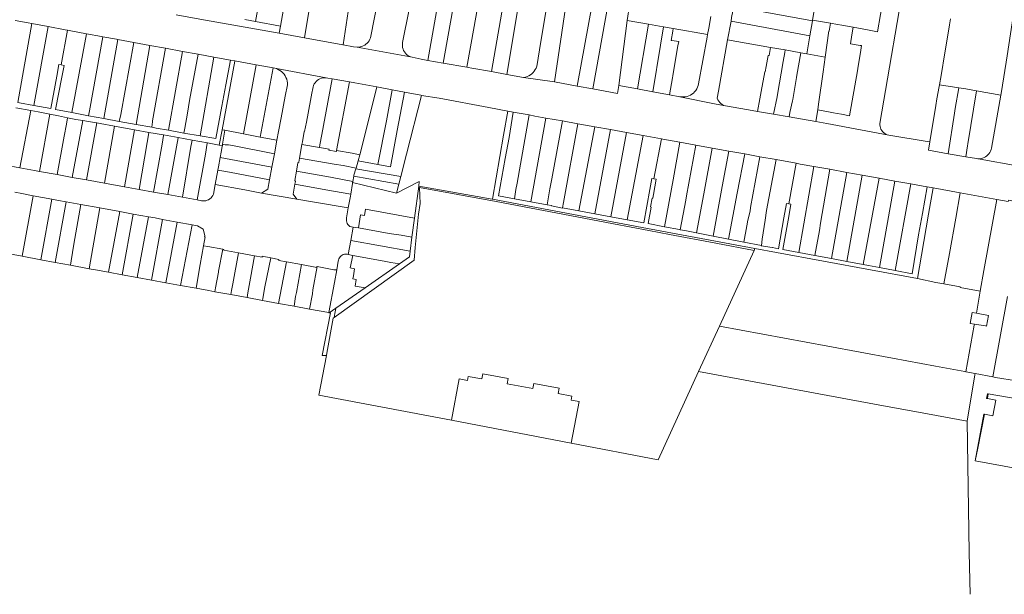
# Model space of a CAD drawing. Header units: metres. Extents: x 151449 to 154753, y 463150 to 465307.
# Tile 16 of 52: x 152974 to 153339, y 463153 to 463366. Entities that reach past the tile are written whole.
import ezdxf

# ---------------------------------------------------------------- set-up
doc = ezdxf.new("R2010")
doc.units = ezdxf.units.M
doc.layers.add('B-PV-KG-GRENS_PERCEEL-G', color=211, linetype='Continuous', lineweight=9)

msp = doc.modelspace()

# ---------------------------------------------------------------- linework, layer by layer
at = {"layer": 'B-PV-KG-GRENS_PERCEEL-G', "flags": 128}
for points in [[(153298.435, 463399.289), (153297.54, 463394.154), (153292.013, 463361.884), (153288.913, 463362.549), (153283.05, 463363.607)], [(153304.615, 463396.591), (153302.151, 463381.969), (153296.491, 463348.804), (153292.958, 463327.874)], [(153345.454, 463388.15), (153340.027, 463352.992), (153337.95, 463339.762)], [(153079.706, 463359.635), (153084.043, 463385.927)], [(153104.317, 463360.224), (153104.335, 463360.324), (153109.325, 463386.214)], [(153073.89, 463381.561), (153070.788, 463364.028)], [(153116.074, 463357.857), (153121.123, 463383.101)], [(153129.978, 463377.149), (153125.442, 463351.28)], [(153136.468, 463380.759), (153131.119, 463350.278)], [(153149.007, 463347.108), (153154.264, 463377.862)], [(153061.55, 463365.767), (153063.145, 463374.565)], [(153096.998, 463376.936), (153093.998, 463357.055)], [(153159.473, 463374.968), (153154.62, 463346.108)], [(153167.204, 463357.54), (153170.072, 463375.298)], [(153176.963, 463374.257), (153172.342, 463343.341)], [(153144.156, 463372.843), (153142.559, 463363.802)], [(153180.794, 463341.766), (153186.385, 463372.709)], [(153186.541, 463340.696), (153192.38, 463373.014)], [(153199.248, 463366.095), (153200.17, 463371.707), (153200.191, 463371.832)], [(153237.748, 463365.825), (153237.989, 463367.162), (153238.744, 463371.324)], [(153238.744, 463371.324), (153267.948, 463365.926)], [(153268.852, 463371.23), (153268.005, 463366.262)], [(153032.173, 463368.225), (153040.951, 463366.629), (153070.31, 463361.331)], [(153057.633, 463366.504), (153061.55, 463365.767)], [(153229.52, 463363.277), (153230.295, 463367.587)], [(153268.005, 463366.262), (153267.948, 463365.926)], [(153268.005, 463366.262), (153274.584, 463365.074)], [(153319.103, 463366.643), (153318.759, 463364.45)], [(152978.641, 463364.922), (152977.243, 463365.179), (152972.545, 463366.063)], [(152973.53, 463335.69), (152978.641, 463364.922)], [(152984.732, 463363.802), (152978.641, 463364.922)], [(152984.732, 463363.802), (152979.398, 463334.586)], [(152991.905, 463362.462), (152991.034, 463362.643), (152984.732, 463363.802)], [(153061.55, 463365.767), (153070.788, 463364.028)], [(153070.788, 463364.028), (153070.31, 463361.331)], [(153139.897, 463348.728), (153142.559, 463363.802)], [(153199.248, 463366.095), (153196.148, 463341.987)], [(153207.174, 463364.688), (153199.248, 463366.095)], [(153207.174, 463364.688), (153203.099, 463340.708)], [(153212.724, 463363.703), (153212.597, 463363.726), (153207.174, 463364.688)], [(153211.597, 463356.961), (153212.724, 463363.703)], [(153212.724, 463363.703), (153216.317, 463363.072)], [(153216.178, 463362.16), (153216.317, 463363.072)], [(153216.317, 463363.072), (153229.078, 463360.831)], [(153229.078, 463360.831), (153229.52, 463363.277)], [(153236.5, 463358.885), (153237.748, 463365.825)], [(153237.748, 463365.825), (153267.001, 463360.373)], [(153267.948, 463365.926), (153267.001, 463360.373)], [(153272.674, 463352.535), (153273.98, 463362.218), (153274.083, 463362.179), (153274.584, 463365.074)], [(153274.584, 463365.074), (153277.245, 463364.594)], [(153278.837, 463364.319), (153277.245, 463364.594)], [(153278.837, 463364.319), (153283.05, 463363.607)], [(153282.549, 463360.715), (153283.05, 463363.607)], [(153318.759, 463364.45), (153317.776, 463358.462), (153316.988, 463354.138), (153315.622, 463345.703), (153315.033, 463342.275)], [(152989.528, 463349.601), (152991.905, 463362.462)], [(152998.92, 463361.145), (152993.085, 463362.216), (152991.905, 463362.462)], [(152998.92, 463361.145), (152993.503, 463331.916)], [(153004.938, 463360.042), (153004.485, 463360.125), (152998.92, 463361.145)], [(152999.63, 463330.756), (153000, 463332.544), (153004.938, 463360.042)], [(153010.55, 463359.014), (153010.017, 463359.112), (153004.938, 463360.042)], [(153010.55, 463359.014), (153005.353, 463329.706)], [(153016.416, 463357.939), (153010.55, 463359.014)], [(153070.31, 463361.331), (153079.706, 463359.635)], [(153079.706, 463359.635), (153093.887, 463357.076), (153093.998, 463357.055)], [(153099.171, 463356.153), (153099.765, 463356.168), (153100.353, 463356.252), (153100.927, 463356.405), (153101.48, 463356.624), (153102.003, 463356.905), (153102.49, 463357.246), (153102.933, 463357.641), (153103.328, 463358.085), (153103.668, 463358.573), (153103.948, 463359.097), (153104.166, 463359.649), (153104.317, 463360.224)], [(153215.827, 463358.689), (153215.591, 463358.721), (153216.178, 463362.16)], [(153225.749, 463342.61), (153228.902, 463359.858)], [(153228.902, 463359.858), (153229.078, 463360.831)], [(153233.082, 463339.883), (153236.5, 463358.885)], [(153236.5, 463358.885), (153252.395, 463356.094)], [(153267.001, 463360.373), (153265.868, 463353.729)], [(153282.549, 463360.715), (153281.973, 463357.459)], [(153011.593, 463331.214), (153016.416, 463357.939)], [(153022.427, 463356.838), (153016.416, 463357.939)], [(153022.427, 463356.838), (153017.346, 463327.512)], [(153028.228, 463355.775), (153022.427, 463356.838)], [(153023.409, 463328.854), (153028.228, 463355.775)], [(153034.457, 463354.633), (153028.228, 463355.775)], [(153093.998, 463357.055), (153097.798, 463356.339), (153099.171, 463356.153)], [(153099.171, 463356.153), (153119.644, 463352.424)], [(153116.074, 463357.857), (153115.995, 463357.262), (153115.993, 463356.662), (153116.069, 463356.066), (153116.221, 463355.486), (153116.448, 463354.93), (153116.744, 463354.408), (153117.106, 463353.929), (153117.526, 463353.5), (153117.998, 463353.13), (153118.515, 463352.824), (153119.066, 463352.587), (153119.644, 463352.424)], [(153167.204, 463357.54), (153165.944, 463349.734)], [(153208.769, 463339.665), (153211.597, 463356.961)], [(153215.827, 463358.689), (153218.365, 463358.258), (153218.094, 463356.626)], [(153217.458, 463353.089), (153218.094, 463356.626)], [(153251.838, 463353.056), (153252.395, 463356.094)], [(153252.395, 463356.094), (153257.824, 463355.141)], [(153281.973, 463357.459), (153285.645, 463356.823)], [(153285.645, 463356.823), (153286.148, 463356.752), (153286.025, 463355.884)], [(153286.025, 463355.884), (153285.73, 463354.181)], [(153034.457, 463354.633), (153029.35, 463325.348)], [(153040.261, 463353.57), (153034.457, 463354.633)], [(153037.126, 463336.419), (153040.261, 463353.57)], [(153046.101, 463352.5), (153040.261, 463353.57)], [(153046.101, 463352.5), (153041.072, 463323.283)], [(153052.246, 463351.374), (153046.101, 463352.5)], [(153125.442, 463351.28), (153122.879, 463351.732), (153119.644, 463352.424)], [(153217.458, 463353.089), (153216.202, 463345.586)], [(153251.838, 463353.056), (153251.543, 463353.109), (153250.767, 463348.969), (153250.416, 463346.993)], [(153257.085, 463350.836), (153257.698, 463354.269)], [(153257.698, 463354.269), (153257.824, 463355.141)], [(153257.824, 463355.141), (153263.68, 463354.113)], [(153263.68, 463354.113), (153262.185, 463345.784)], [(153263.68, 463354.113), (153265.868, 463353.729)], [(153265.868, 463353.729), (153272.674, 463352.535)], [(153270.202, 463335.054), (153271.934, 463347.049), (153272.674, 463352.535)], [(153285.73, 463354.181), (153284.898, 463349.157)], [(152987.897, 463345.384), (152988.689, 463349.743)], [(152988.689, 463349.743), (152989.528, 463349.601)], [(152989.528, 463349.601), (152990.591, 463349.421)], [(152989.759, 463345.053), (152990.591, 463349.421)], [(153052.246, 463351.374), (153050.502, 463342.174), (153049.076, 463334.256), (153046.865, 463322.262)], [(153053.865, 463351.077), (153053.842, 463350.952), (153049.164, 463325.584)], [(153053.865, 463351.077), (153052.246, 463351.374)], [(153061.806, 463349.622), (153053.865, 463351.077)], [(153057.105, 463324.047), (153061.806, 463349.622)], [(153068.049, 463348.478), (153061.806, 463349.622)], [(153068.049, 463348.478), (153063.239, 463322.859)], [(153069.363, 463348.237), (153068.049, 463348.478)], [(153073.429, 463342.212), (153073.396, 463342.913), (153073.287, 463343.607), (153073.102, 463344.284), (153072.845, 463344.937), (153072.518, 463345.559), (153072.126, 463346.14), (153071.672, 463346.676), (153071.162, 463347.159), (153070.603, 463347.583), (153070.001, 463347.944), (153069.363, 463348.237)], [(153069.363, 463348.237), (153087.676, 463344.816)], [(153131.119, 463350.278), (153125.442, 463351.28)], [(153139.897, 463348.728), (153131.119, 463350.278)], [(153140.324, 463348.653), (153139.897, 463348.728)], [(153149.007, 463347.108), (153141.658, 463348.418), (153140.324, 463348.653)], [(153160.884, 463344.992), (153161.546, 463345.115), (153162.189, 463345.313), (153162.806, 463345.582), (153163.388, 463345.92), (153163.929, 463346.322), (153164.42, 463346.782), (153164.856, 463347.295), (153165.23, 463347.854), (153165.539, 463348.452), (153165.778, 463349.082), (153165.944, 463349.734)], [(153257.085, 463350.836), (153255.02, 463338.641)], [(153284.898, 463349.157), (153284.587, 463347.365)], [(152979.398, 463334.586), (152985.706, 463333.392), (152987.897, 463345.384)], [(152989.759, 463345.053), (152987.43, 463333.065), (152993.503, 463331.916)], [(153087.676, 463344.816), (153087.095, 463344.839), (153086.516, 463344.787), (153085.949, 463344.659), (153085.404, 463344.459), (153084.888, 463344.19), (153084.413, 463343.857), (153083.984, 463343.464), (153083.61, 463343.019), (153083.297, 463342.529), (153083.051, 463342.003), (153082.875, 463341.449), (153082.772, 463340.877)], [(153089.928, 463344.421), (153086.128, 463323.748)], [(153087.676, 463344.816), (153088.381, 463344.685)], [(153088.381, 463344.685), (153089.928, 463344.421)], [(153089.928, 463344.421), (153096.431, 463343.311)], [(153154.62, 463346.108), (153149.007, 463347.108)], [(153160.884, 463344.992), (153154.62, 463346.108)], [(153160.884, 463344.992), (153172.342, 463343.341)], [(153216.067, 463344.806), (153214.984, 463338.521)], [(153216.067, 463344.806), (153216.202, 463345.586)], [(153250.416, 463346.993), (153250.278, 463347.017), (153248.945, 463339.714)], [(153262.033, 463344.928), (153260.659, 463336.771)], [(153262.033, 463344.928), (153262.185, 463345.784)], [(153278.7, 463331.301), (153281.646, 463330.779), (153284.587, 463347.365)], [(153069.502, 463321.646), (153070.109, 463324.868), (153071.112, 463329.95), (153072.579, 463338.066), (153073.429, 463342.212)], [(153082.772, 463340.877), (153082.403, 463339.112), (153081.896, 463336.393), (153080.438, 463328.432), (153079.718, 463324.91), (153079.623, 463324.927), (153078.933, 463321.12), (153078.733, 463320.09)], [(153096.431, 463343.311), (153091.594, 463317.909)], [(153096.431, 463343.311), (153098.352, 463342.983), (153106.47, 463341.421)], [(153106.47, 463341.421), (153101.383, 463321.137)], [(153106.47, 463341.421), (153112.145, 463340.33)], [(153172.342, 463343.341), (153180.794, 463341.766)], [(153180.794, 463341.766), (153186.541, 463340.696)], [(153186.541, 463340.696), (153195.633, 463339.002), (153196.148, 463341.987)], [(153196.148, 463341.987), (153203.099, 463340.708)], [(153203.099, 463340.708), (153208.769, 463339.665)], [(153218.804, 463337.818), (153219.468, 463337.734), (153220.137, 463337.725), (153220.803, 463337.791), (153221.457, 463337.931), (153222.092, 463338.143), (153222.699, 463338.425), (153223.27, 463338.774), (153223.799, 463339.184), (153224.278, 463339.651), (153224.702, 463340.169), (153225.065, 463340.731), (153225.363, 463341.331), (153225.592, 463341.959), (153225.749, 463342.61)], [(153314.919, 463341.613), (153314.068, 463337.075), (153313.688, 463334.534)], [(153314.919, 463341.613), (153315.033, 463342.275)], [(153322.184, 463341.11), (153315.033, 463342.275)], [(153320.869, 463333.487), (153322.184, 463341.11)], [(153324.794, 463340.685), (153322.184, 463341.11)], [(153324.794, 463340.685), (153328.764, 463339.959)], [(153112.145, 463340.33), (153110.04, 463328.854), (153106.837, 463312.674)], [(153106.837, 463312.674), (153111.56, 463311.829), (153114.073, 463325.258), (153116.804, 463339.462)], [(153112.145, 463340.33), (153116.804, 463339.462)], [(153122.996, 463338.312), (153117.543, 463316.483), (153115.397, 463308.199)], [(153116.804, 463339.462), (153122.799, 463338.346)], [(153122.799, 463338.346), (153122.996, 463338.312)], [(153122.996, 463338.312), (153129.595, 463337.275)], [(153129.595, 463337.275), (153148.065, 463333.789)], [(153208.769, 463339.665), (153214.984, 463338.521)], [(153214.984, 463338.521), (153218.804, 463337.818)], [(153218.804, 463337.818), (153231.592, 463335.193), (153234.975, 463334.585)], [(153233.082, 463339.883), (153232.615, 463337.212)], [(153232.615, 463337.212), (153232.89, 463336.681), (153233.217, 463336.181), (153233.593, 463335.717), (153234.014, 463335.293), (153234.477, 463334.915), (153234.975, 463334.585)], [(153247.521, 463332.352), (153248.467, 463337.02)], [(153248.945, 463339.714), (153248.467, 463337.02)], [(153254.869, 463337.791), (153253.491, 463331.314)], [(153255.02, 463338.641), (153254.869, 463337.791)], [(153325.467, 463320.362), (153328.764, 463339.959)], [(153328.764, 463339.959), (153337.698, 463338.325)], [(153334.265, 463318.767), (153337.698, 463338.325)], [(153337.95, 463339.762), (153337.698, 463338.325)], [(152972.7, 463333.664), (152978.332, 463332.651)], [(152973.53, 463335.69), (152974.117, 463335.586), (152979.398, 463334.586)], [(153036.361, 463331.768), (153037.126, 463336.419)], [(153148.065, 463333.789), (153155.058, 463332.474)], [(153234.975, 463334.585), (153244.269, 463332.917), (153247.521, 463332.352)], [(153260.581, 463336.33), (153259.573, 463331.937), (153259.283, 463330.307)], [(153260.581, 463336.33), (153260.659, 463336.771)], [(153269.878, 463332.966), (153270.202, 463335.054)], [(153313.688, 463334.534), (153311.437, 463321.038)], [(153320.585, 463331.741), (153320.869, 463333.487)], [(152978.332, 463332.651), (152974.239, 463311.41)], [(152978.332, 463332.651), (152980.99, 463332.172), (152985.286, 463331.322)], [(152981.445, 463310.088), (152985.286, 463331.322)], [(152985.286, 463331.322), (152988.554, 463330.676)], [(152988.554, 463330.676), (152991.872, 463329.996)], [(152991.872, 463329.996), (152991.481, 463327.592)], [(152991.872, 463329.996), (152994.982, 463329.359)], [(152993.503, 463331.916), (152999.63, 463330.756)], [(152999.63, 463330.756), (153005.353, 463329.706)], [(153005.353, 463329.706), (153011.083, 463328.658)], [(153011.083, 463328.658), (153011.593, 463331.214)], [(153035.378, 463326.119), (153036.361, 463331.768)], [(153149.361, 463299.774), (153153.493, 463323.489), (153155.058, 463332.474)], [(153157.466, 463299.985), (153151.596, 463301.081), (153154.047, 463314.864), (153155.487, 463322.731), (153157.057, 463332.111)], [(153155.058, 463332.474), (153157.057, 463332.111)], [(153157.057, 463332.111), (153162.979, 463331.035)], [(153158.457, 463305.764), (153162.979, 463331.035)], [(153162.979, 463331.035), (153165.056, 463330.657), (153169.185, 463329.911)], [(153169.185, 463329.911), (153163.58, 463298.844)], [(153169.185, 463329.911), (153175.255, 463328.814)], [(153247.521, 463332.352), (153253.491, 463331.314)], [(153253.491, 463331.314), (153259.283, 463330.307)], [(153259.283, 463330.307), (153269.199, 463328.583)], [(153269.199, 463328.583), (153269.878, 463332.966)], [(153269.878, 463332.966), (153273.897, 463332.174)], [(153275.733, 463331.848), (153273.897, 463332.174)], [(153275.733, 463331.848), (153277.045, 463331.594)], [(153278.7, 463331.301), (153277.045, 463331.594)], [(153320.585, 463331.741), (153318.234, 463316.685)], [(152990.629, 463323.12), (152991.481, 463327.592)], [(152993.58, 463307.908), (152997.533, 463328.96)], [(152994.982, 463329.359), (152997.533, 463328.96)], [(152997.533, 463328.96), (153002.456, 463328.126), (153002.591, 463328.103)], [(153002.806, 463328.066), (152998.905, 463306.951)], [(153002.806, 463328.066), (153002.591, 463328.103)], [(153009.301, 463326.903), (153003.925, 463327.875), (153002.806, 463328.066)], [(153009.301, 463326.903), (153005.616, 463305.74)], [(153016.676, 463325.571), (153009.301, 463326.903)], [(153011.083, 463328.658), (153017.346, 463327.512)], [(153017.346, 463327.512), (153023.082, 463326.463)], [(153023.082, 463326.463), (153023.332, 463328.469)], [(153023.082, 463326.463), (153024.728, 463326.162), (153029.35, 463325.348)], [(153023.409, 463328.854), (153023.332, 463328.469)], [(153035.378, 463326.119), (153035.012, 463324.35)], [(153171.344, 463307.305), (153175.255, 463328.814)], [(153175.255, 463328.814), (153181.028, 463327.77)], [(153181.028, 463327.77), (153175.687, 463298.636)], [(153181.028, 463327.77), (153187.228, 463326.65)], [(153181.352, 463295.526), (153187.228, 463326.65)], [(153187.228, 463326.65), (153193.052, 463325.597)], [(153269.199, 463328.583), (153273.313, 463327.868), (153296.176, 463323.589)], [(153292.958, 463327.874), (153292.944, 463327.34), (153293.001, 463326.809), (153293.128, 463326.291), (153293.324, 463325.794), (153293.585, 463325.328), (153293.906, 463324.901), (153294.28, 463324.521), (153294.703, 463324.194), (153295.165, 463323.927), (153295.659, 463323.724), (153296.176, 463323.589)], [(152990.629, 463323.12), (152988.019, 463308.907)], [(153013.006, 463304.404), (153016.676, 463325.571)], [(153022.06, 463324.598), (153016.676, 463325.571)], [(153021.393, 463320.81), (153022.027, 463324.418)], [(153022.027, 463324.418), (153022.06, 463324.598)], [(153027.505, 463323.615), (153022.06, 463324.598)], [(153027.482, 463323.487), (153026.897, 463320.15)], [(153027.482, 463323.487), (153027.505, 463323.615)], [(153032.883, 463322.643), (153027.505, 463323.615)], [(153029.35, 463325.348), (153035.012, 463324.35)], [(153032.279, 463319.206), (153032.865, 463322.543)], [(153032.865, 463322.543), (153032.883, 463322.643)], [(153038.031, 463321.713), (153032.883, 463322.643)], [(153035.012, 463324.35), (153041.072, 463323.283)], [(153041.072, 463323.283), (153046.865, 463322.262)], [(153049.164, 463325.584), (153048.114, 463319.892)], [(153049.164, 463325.584), (153050.186, 463325.387)], [(153049.366, 463320.16), (153050.186, 463325.387)], [(153050.186, 463325.387), (153057.105, 463324.047)], [(153057.105, 463324.047), (153063.239, 463322.859)], [(153063.239, 463322.859), (153069.502, 463321.646)], [(153085.438, 463319.941), (153086.128, 463323.748)], [(153193.052, 463325.597), (153187.323, 463294.412)], [(153193.052, 463325.597), (153198.974, 463324.527)], [(153193.245, 463293.306), (153198.974, 463324.527)], [(153198.974, 463324.527), (153205.196, 463323.403)], [(153205.196, 463323.403), (153199.209, 463292.193)], [(153205.196, 463323.403), (153211.987, 463322.175)], [(153310.439, 463321.204), (153296.176, 463323.589)], [(153021.393, 463320.81), (153018.415, 463303.426)], [(153026.897, 463320.15), (153023.776, 463302.457)], [(153029.116, 463301.492), (153032.279, 463319.206)], [(153037.621, 463319.367), (153034.461, 463300.526)], [(153037.621, 463319.367), (153037.807, 463320.441)], [(153037.807, 463320.441), (153038.031, 463321.713)], [(153043.718, 463320.686), (153038.031, 463321.713)], [(153042.99, 463316.496), (153043.691, 463320.555)], [(153043.718, 463320.686), (153043.691, 463320.555)], [(153048.114, 463319.892), (153043.718, 463320.686)], [(153048.114, 463319.892), (153049.295, 463319.707)], [(153048.853, 463317.222), (153049.238, 463319.344)], [(153049.238, 463319.344), (153049.295, 463319.707)], [(153049.295, 463319.707), (153049.366, 463320.16)], [(153049.366, 463320.16), (153050.358, 463320.023)], [(153050.358, 463320.023), (153051.495, 463319.935)], [(153053.073, 463319.673), (153051.495, 463319.935)], [(153053.073, 463319.673), (153068.546, 463316.567)], [(153069.502, 463321.646), (153068.546, 463316.567)], [(153077.89, 463314.973), (153078.733, 463320.09)], [(153078.733, 463320.09), (153085.285, 463319.011)], [(153085.438, 463319.941), (153085.285, 463319.011)], [(153085.285, 463319.011), (153086.702, 463318.778)], [(153086.702, 463318.778), (153088.84, 463318.313), (153088.779, 463317.956), (153091.509, 463317.459), (153091.594, 463317.909)], [(153101.383, 463321.137), (153100.203, 463316.284)], [(153211.987, 463322.175), (153209.201, 463307.382)], [(153211.987, 463322.175), (153212.498, 463322.083), (153218.784, 463320.943)], [(153218.784, 463320.943), (153216.259, 463306.929), (153213.079, 463289.602)], [(153218.784, 463320.943), (153224.698, 463319.871)], [(153221.206, 463300.992), (153224.698, 463319.871)], [(153224.698, 463319.871), (153230.801, 463318.764)], [(153230.801, 463318.764), (153227.67, 463301.742), (153224.953, 463287.298)], [(153230.801, 463318.764), (153236.942, 463317.651)], [(153310.439, 463321.204), (153311.437, 463321.038)], [(153311.437, 463321.038), (153310.924, 463317.962), (153318.234, 463316.685)], [(153325.34, 463319.601), (153324.759, 463315.544)], [(153325.34, 463319.601), (153325.467, 463320.362)], [(153328.665, 463314.862), (153329.243, 463314.802), (153329.823, 463314.812), (153330.399, 463314.889), (153330.961, 463315.035), (153331.502, 463315.246), (153332.014, 463315.519), (153332.491, 463315.851), (153332.924, 463316.238), (153333.309, 463316.672), (153333.64, 463317.15), (153333.912, 463317.663), (153334.121, 463318.204), (153334.265, 463318.767)], [(153039.972, 463299.53), (153042.99, 463316.496)], [(153048.477, 463315.317), (153047.791, 463311.838)], [(153048.853, 463317.222), (153048.477, 463315.317)], [(153067.63, 463311.702), (153048.477, 463315.317)], [(153068.546, 463316.567), (153067.63, 463311.702)], [(153091.594, 463317.909), (153097.305, 463316.869)], [(153100.203, 463316.284), (153097.305, 463316.869)], [(153100.203, 463316.284), (153099.543, 463313.979)], [(153231.088, 463286.107), (153234.415, 463304.503), (153236.942, 463317.651)], [(153242.814, 463316.586), (153240.002, 463302.029), (153236.857, 463284.988)], [(153236.942, 463317.651), (153242.814, 463316.586)], [(153242.814, 463316.586), (153248.408, 463315.572)], [(153244.927, 463296.681), (153248.408, 463315.572)], [(153248.408, 463315.572), (153254.466, 463314.474)], [(153318.234, 463316.685), (153324.759, 463315.544)], [(153324.759, 463315.544), (153328.665, 463314.862)], [(152968.86, 463312.403), (152974.239, 463311.41)], [(153047.791, 463311.838), (153047.56, 463310.574)], [(153067.63, 463311.702), (153066.743, 463306.995)], [(153076.704, 463310.206), (153077.273, 463313.338), (153077.656, 463313.552), (153077.89, 463314.973)], [(153077.89, 463314.973), (153090.639, 463312.795)], [(153094.048, 463312.307), (153090.639, 463312.795)], [(153094.048, 463312.307), (153098.789, 463311.342)], [(153099.543, 463313.979), (153098.789, 463311.342)], [(153099.543, 463313.979), (153106.837, 463312.674)], [(153254.466, 463314.474), (153250.926, 463295.591)], [(153254.466, 463314.474), (153261.876, 463313.13)], [(153261.876, 463313.13), (153259.143, 463298.044)], [(153261.876, 463313.13), (153263.404, 463312.853), (153268.481, 463311.938)], [(153268.481, 463311.938), (153262.824, 463280.061)], [(153268.481, 463311.938), (153274.354, 463310.879)], [(153328.665, 463314.862), (153345.191, 463311.974), (153349.127, 463311.222)], [(152974.239, 463311.41), (152979.711, 463310.4), (152981.445, 463310.088)], [(152981.445, 463310.088), (152988.019, 463308.907)], [(152988.019, 463308.907), (152993.58, 463307.908)], [(152993.58, 463307.908), (152998.905, 463306.951)], [(153047.56, 463310.574), (153046.595, 463305.284)], [(153047.56, 463310.574), (153049.861, 463310.211)], [(153051.969, 463309.799), (153049.861, 463310.211)], [(153051.969, 463309.799), (153066.743, 463306.995)], [(153076.17, 463305.367), (153076.347, 463306.344), (153076.075, 463306.739), (153076.704, 463310.206)], [(153076.704, 463310.206), (153089.324, 463308.006), (153097.613, 463306.406)], [(153097.957, 463308.301), (153097.613, 463306.406)], [(153098.725, 463311.12), (153098.025, 463308.672), (153097.957, 463308.301)], [(153114.653, 463305.326), (153097.957, 463308.301)], [(153098.789, 463311.342), (153098.725, 463311.12)], [(153098.725, 463311.12), (153115.397, 463308.199)], [(153115.397, 463308.199), (153114.653, 463305.326)], [(153270.952, 463290.949), (153274.354, 463310.879)], [(153274.354, 463310.879), (153280.707, 463309.733)], [(153280.707, 463309.733), (153275.007, 463277.76)], [(153280.658, 463276.693), (153286.409, 463308.705)], [(153280.707, 463309.733), (153286.409, 463308.705)], [(153286.409, 463308.705), (153292.669, 463307.577)], [(152998.905, 463306.951), (153005.616, 463305.74)], [(153005.616, 463305.74), (153013.006, 463304.404)], [(153013.006, 463304.404), (153018.415, 463303.426)], [(153046.595, 463305.284), (153045.933, 463301.655)], [(153046.595, 463305.284), (153057.614, 463303.223), (153063.771, 463302.096)], [(153066.743, 463306.995), (153066.097, 463303.564), (153063.771, 463302.096)], [(153076.814, 463299.791), (153075.505, 463301.695), (153076.17, 463305.367)], [(153076.17, 463305.367), (153087.573, 463303.251), (153096.82, 463301.608)], [(153097.532, 463305.964), (153097.473, 463305.637), (153096.82, 463301.608)], [(153097.613, 463306.406), (153097.532, 463305.964)], [(153097.532, 463305.964), (153113.802, 463302.041)], [(153122.179, 463306.357), (153113.802, 463302.041)], [(153114.653, 463305.326), (153113.802, 463302.041)], [(153120.466, 463292.812), (153122.029, 463304.627)], [(153121.92, 463294.277), (153122.553, 463298.25), (153122.259, 463304.195)], [(153122.029, 463304.627), (153122.179, 463306.357)], [(153122.029, 463304.627), (153149.231, 463299.798), (153149.361, 463299.774)], [(153122.259, 463304.195), (153150.767, 463298.899)], [(153158.457, 463305.764), (153158.056, 463303.396)], [(153171.344, 463307.305), (153170.664, 463303.666)], [(153208.443, 463307.523), (153207.689, 463303.401), (153205.403, 463291.037), (153199.209, 463292.193)], [(153213.079, 463289.602), (153207.075, 463290.767), (153208.156, 463296.903), (153207.94, 463296.943), (153208.535, 463300.175), (153208.726, 463300.14), (153208.976, 463301.559), (153210.007, 463307.233)], [(153208.443, 463307.523), (153209.201, 463307.382)], [(153209.201, 463307.382), (153210.007, 463307.233)], [(153292.669, 463307.577), (153286.765, 463275.54)], [(153292.669, 463307.577), (153298.47, 463306.531)], [(153292.747, 463274.41), (153298.47, 463306.531)], [(153298.47, 463306.531), (153304.442, 463305.454)], [(153304.442, 463305.454), (153298.608, 463273.304)], [(153310.402, 463304.379), (153308.698, 463294.494), (153307.27, 463286.524), (153304.872, 463272.121), (153298.608, 463273.304)], [(153304.442, 463305.454), (153310.276, 463304.402), (153310.402, 463304.379)], [(153310.402, 463304.379), (153312.7, 463303.965)], [(152972.368, 463302.361), (152974.969, 463301.885), (152979.15, 463301.092)], [(152975.126, 463278.626), (152979.15, 463301.092)], [(152979.15, 463301.092), (152986.041, 463299.785)], [(153018.415, 463303.426), (153023.776, 463302.457)], [(153023.776, 463302.457), (153029.116, 463301.492)], [(153029.116, 463301.492), (153034.461, 463300.526)], [(153034.461, 463300.526), (153039.972, 463299.53)], [(153041.525, 463299.249), (153042.067, 463299.167), (153042.615, 463299.163), (153043.158, 463299.239), (153043.685, 463299.392), (153044.184, 463299.619), (153044.645, 463299.916), (153045.058, 463300.276), (153045.415, 463300.692), (153045.709, 463301.155), (153045.933, 463301.655)], [(153063.771, 463302.096), (153076.814, 463299.791)], [(153095.943, 463296.593), (153096.702, 463300.877)], [(153096.82, 463301.608), (153096.702, 463300.877)], [(153158.056, 463303.396), (153157.466, 463299.985)], [(153169.588, 463297.723), (153170.664, 463303.666)], [(153220.975, 463299.453), (153221.206, 463300.992)], [(153312.7, 463303.965), (153310.969, 463294.242)], [(153312.7, 463303.965), (153322.716, 463302.163)], [(153322.716, 463302.163), (153321.027, 463292.762), (153318.719, 463279.642)], [(153322.716, 463302.163), (153333.524, 463300.222), (153336.2, 463299.741)], [(152986.041, 463299.785), (152981.954, 463277.353)], [(152986.041, 463299.785), (152988.492, 463299.32), (152991.362, 463298.802)], [(152987.312, 463276.354), (152991.362, 463298.802)], [(152991.362, 463298.802), (152996.824, 463297.817)], [(152996.824, 463297.817), (152994.212, 463283.101)], [(152996.824, 463297.817), (153003.867, 463296.542)], [(153039.972, 463299.53), (153041.525, 463299.249)], [(153076.814, 463299.791), (153083.367, 463298.708), (153095.943, 463296.593)], [(153149.361, 463299.774), (153204.822, 463289.317), (153246.639, 463281.482)], [(153150.767, 463298.899), (153185.833, 463292.256), (153194.196, 463290.667)], [(153157.466, 463299.985), (153163.58, 463298.844)], [(153163.58, 463298.844), (153169.588, 463297.723)], [(153169.588, 463297.723), (153171.198, 463297.422), (153171.178, 463297.318), (153175.273, 463296.517), (153175.3, 463296.656)], [(153175.687, 463298.636), (153175.3, 463296.656)], [(153218.958, 463288.461), (153220.975, 463299.453)], [(153258.28, 463298.186), (153257.314, 463292.868), (153255.334, 463281.403), (153253.155, 463281.826), (153253.047, 463281.94), (153248.974, 463282.525), (153248.99, 463282.634)], [(153262.824, 463280.061), (153256.975, 463281.165), (153259.122, 463293.356), (153259.938, 463297.914)], [(153258.28, 463298.186), (153259.143, 463298.044)], [(153259.143, 463298.044), (153259.938, 463297.914)], [(153336.2, 463299.741), (153331.474, 463273.397), (153330.12, 463265.709)], [(153336.2, 463299.741), (153340.464, 463298.976), (153340.516, 463299.423), (153346.221, 463298.338)], [(153003.867, 463296.542), (152999.859, 463274.015)], [(153003.867, 463296.542), (153011.299, 463295.196)], [(153007.102, 463272.684), (153011.299, 463295.196)], [(153011.299, 463295.196), (153016.221, 463294.304)], [(153016.221, 463294.304), (153012.153, 463271.761)], [(153016.221, 463294.304), (153021.89, 463293.277)], [(153017.718, 463270.744), (153021.89, 463293.277)], [(153021.89, 463293.277), (153024.369, 463292.828), (153027.114, 463292.323)], [(153095.943, 463296.593), (153095.295, 463292.934), (153095.277, 463292.786)], [(153120.466, 463292.812), (153102.27, 463296.087), (153101.881, 463293.7), (153100.452, 463293.946), (153099.664, 463289.127)], [(153121.92, 463294.277), (153120.658, 463281.838)], [(153181.352, 463295.526), (153175.3, 463296.656)], [(153187.323, 463294.412), (153181.352, 463295.526)], [(153193.245, 463293.306), (153187.323, 463294.412)], [(153199.209, 463292.193), (153193.245, 463293.306)], [(153243.963, 463292.04), (153244.826, 463295.415)], [(153244.826, 463295.415), (153244.927, 463296.681)], [(153250.926, 463295.591), (153250.394, 463292.023)], [(153310.969, 463294.242), (153308.288, 463278.99), (153306.809, 463270.337)], [(153027.114, 463292.323), (153023.039, 463269.771)], [(153027.114, 463292.323), (153032.457, 463291.34)], [(153028.289, 463268.812), (153032.457, 463291.34)], [(153032.457, 463291.34), (153038.027, 463290.315)], [(153038.027, 463290.315), (153033.807, 463267.803)], [(153038.027, 463290.315), (153040.075, 463289.938), (153042.192, 463288.71), (153042.725, 463286.322), (153042.643, 463285.862), (153042.876, 463285.819), (153042.27, 463282.537)], [(153095.277, 463292.786), (153095.236, 463292.289), (153095.271, 463291.792), (153095.38, 463291.306), (153095.562, 463290.842), (153095.811, 463290.411), (153096.123, 463290.022), (153096.49, 463289.685)], [(153096.49, 463289.685), (153097.721, 463289.469)], [(153119.524, 463285.699), (153120.466, 463292.812)], [(153194.196, 463290.667), (153207.351, 463288.169), (153214.906, 463286.724)], [(153218.958, 463288.461), (153218.721, 463288.507), (153213.079, 463289.602)], [(153242.508, 463283.891), (153243.572, 463289.912)], [(153243.572, 463289.912), (153243.963, 463292.04)], [(153250.394, 463292.023), (153249.332, 463285.016)], [(153270.952, 463290.949), (153270.49, 463288.231)], [(153097.721, 463289.469), (153096.831, 463284.444)], [(153097.721, 463289.469), (153099.664, 463289.127)], [(153099.664, 463289.127), (153111.127, 463287.11)], [(153115.511, 463286.461), (153111.127, 463287.11)], [(153115.511, 463286.461), (153119.524, 463285.699)], [(153214.906, 463286.724), (153232.076, 463283.446), (153246.319, 463280.735)], [(153224.953, 463287.298), (153220.617, 463288.139), (153218.958, 463288.461)], [(153231.088, 463286.107), (153224.953, 463287.298)], [(153236.857, 463284.988), (153231.088, 463286.107)], [(153268.844, 463278.924), (153270.49, 463288.231)], [(152993.231, 463276.9), (152994.212, 463283.101)], [(153042.27, 463282.537), (153040.982, 463275.556)], [(153042.27, 463282.537), (153043.822, 463282.219), (153043.835, 463282.292), (153049.474, 463281.252)], [(153096.831, 463284.444), (153095.916, 463279.274)], [(153096.831, 463284.444), (153118.832, 463280.465)], [(153118.832, 463280.465), (153119.524, 463285.699)], [(153242.508, 463283.891), (153236.857, 463284.988)], [(153248.99, 463282.634), (153242.508, 463283.891)], [(153249.332, 463285.016), (153248.99, 463282.634)], [(152975.126, 463278.626), (152968.993, 463279.769), (152968.772, 463279.81)], [(152981.954, 463277.353), (152975.126, 463278.626)], [(153049.474, 463281.252), (153047.883, 463273.118)], [(153049.474, 463281.252), (153049.809, 463281.19), (153049.772, 463280.884), (153055.226, 463279.878)], [(153053.176, 463268.377), (153055.226, 463279.878)], [(153055.226, 463279.878), (153061.189, 463278.778)], [(153059.682, 463270.492), (153061.189, 463278.778)], [(153061.189, 463278.778), (153063.999, 463278.259), (153064.065, 463278.615), (153067.234, 463278.03)], [(153095.916, 463279.274), (153095.461, 463279.379), (153094.995, 463279.408), (153094.53, 463279.361), (153094.079, 463279.238), (153093.655, 463279.044), (153093.267, 463278.783), (153092.927, 463278.463), (153092.644, 463278.092), (153092.426, 463277.679), (153092.277, 463277.236), (153092.203, 463276.775)], [(153097.605, 463278.957), (153095.916, 463279.274)], [(153097.605, 463278.957), (153096.66, 463274.313), (153098.267, 463274.006), (153097.816, 463271.367)], [(153109.231, 463276.776), (153097.605, 463278.957)], [(153114.947, 463275.869), (153118.556, 463278.381), (153118.832, 463280.465)], [(153120.393, 463277.129), (153120.658, 463281.838)], [(153233.485, 463252.769), (153246.319, 463280.735)], [(153246.319, 463280.735), (153246.639, 463281.482)], [(153246.639, 463281.482), (153254.567, 463279.997), (153306.809, 463270.337)], [(153268.844, 463278.924), (153262.824, 463280.061)], [(153275.007, 463277.76), (153268.844, 463278.924)], [(153318.719, 463279.642), (153316.591, 463268.377)], [(152987.312, 463276.354), (152981.954, 463277.353)], [(152992.934, 463275.306), (152987.312, 463276.354)], [(152993.231, 463276.9), (152992.934, 463275.306)], [(152999.859, 463274.015), (152992.934, 463275.306)], [(153039.506, 463266.762), (153040.982, 463275.556)], [(153067.234, 463278.03), (153064.988, 463267.302)], [(153067.234, 463278.03), (153070.248, 463277.474), (153070.176, 463277.084), (153072.976, 463276.567)], [(153072.976, 463276.567), (153070.094, 463261.145)], [(153072.976, 463276.567), (153078.629, 463275.524)], [(153076.676, 463265.166), (153078.629, 463275.524)], [(153078.629, 463275.524), (153084.24, 463274.488), (153084.301, 463274.815), (153084.435, 463274.79)], [(153090.688, 463255.98), (153120.393, 463277.129)], [(153091.631, 463273.547), (153092.203, 463276.775)], [(153102.13, 463266.95), (153114.947, 463275.869)], [(153111.755, 463276.349), (153109.231, 463276.776)], [(153111.755, 463276.349), (153114.947, 463275.869)], [(153280.658, 463276.693), (153275.007, 463277.76)], [(153286.765, 463275.54), (153280.658, 463276.693)], [(153292.747, 463274.41), (153288.687, 463275.177), (153286.765, 463275.54)], [(153007.102, 463272.684), (153002.199, 463273.58), (152999.859, 463274.015)], [(153012.153, 463271.761), (153007.102, 463272.684)], [(153017.718, 463270.744), (153012.153, 463271.761)], [(153046.759, 463266.977), (153047.819, 463272.774), (153047.883, 463273.118)], [(153084.435, 463274.79), (153082.784, 463266.169)], [(153084.435, 463274.79), (153090.624, 463273.648), (153091.631, 463273.547)], [(153090.802, 463268.87), (153091.631, 463273.547)], [(153097.816, 463271.367), (153097.624, 463270.244), (153098.86, 463270.03), (153098.422, 463267.563)], [(153298.608, 463273.304), (153292.747, 463274.41)], [(153023.039, 463269.771), (153017.718, 463270.744)], [(153028.289, 463268.812), (153023.039, 463269.771)], [(153033.807, 463267.803), (153028.289, 463268.812)], [(153039.506, 463266.762), (153033.807, 463267.803)], [(153052.712, 463265.956), (153053.176, 463268.377)], [(153059.682, 463270.492), (153058.68, 463265.034)], [(153090.802, 463268.87), (153088.719, 463257.721)], [(153306.809, 463270.337), (153313.689, 463268.906)], [(153316.591, 463268.377), (153313.689, 463268.906)], [(153316.591, 463268.377), (153322.632, 463267.275), (153322.697, 463267.094), (153330.12, 463265.709)], [(153046.492, 463265.483), (153044.232, 463265.898), (153039.506, 463266.762)], [(153046.759, 463266.977), (153046.492, 463265.483)], [(153052.413, 463264.394), (153046.492, 463265.483)], [(153052.413, 463264.394), (153052.712, 463265.956)], [(153058.398, 463263.294), (153052.413, 463264.394)], [(153058.68, 463265.034), (153058.398, 463263.294)], [(153064.311, 463263.027), (153064.988, 463267.302)], [(153076.413, 463263.733), (153076.676, 463265.166)], [(153082.623, 463264.73), (153081.576, 463259.034)], [(153082.784, 463266.169), (153082.623, 463264.73)], [(153091.344, 463259.444), (153102.13, 463266.95)], [(153098.422, 463267.563), (153102.13, 463266.95)], [(153330.12, 463265.709), (153328.67, 463257.472)], [(153064.195, 463262.229), (153058.398, 463263.294)], [(153064.195, 463262.229), (153064.311, 463263.027)], [(153070.094, 463261.145), (153064.195, 463262.229)], [(153075.821, 463260.092), (153070.094, 463261.145)], [(153075.821, 463260.092), (153076.413, 463263.733)], [(153340.178, 463263.773), (153334.73, 463233.913)], [(153081.576, 463259.034), (153075.821, 463260.092)], [(153088.719, 463257.721), (153081.576, 463259.034)], [(153089.019, 463257.666), (153089.328, 463257.613), (153086.254, 463241.891), (153087.85, 463241.878)], [(153088.837, 463257.699), (153088.719, 463257.721)], [(153088.837, 463257.699), (153091.344, 463259.444)], [(153089.019, 463257.666), (153088.837, 463257.699)], [(153091.344, 463259.444), (153091.312, 463259.261), (153090.967, 463257.45), (153090.688, 463255.98)], [(153326.374, 463253.759), (153327.126, 463257.739)], [(153327.126, 463257.739), (153328.67, 463257.472)], [(153328.67, 463257.472), (153333.134, 463256.701)], [(153090.304, 463255.707), (153088.016, 463242.747), (153087.85, 463241.878)], [(153090.304, 463255.707), (153090.688, 463255.98)], [(153327.888, 463253.082), (153324.741, 463235.78)], [(153327.963, 463253.496), (153326.374, 463253.759)], [(153327.963, 463253.496), (153327.888, 463253.082)], [(153332.48, 463252.749), (153332.01, 463252.827), (153327.963, 463253.496)], [(153333.134, 463256.701), (153332.48, 463252.749)], [(153225.763, 463235.941), (153233.485, 463252.769)], [(153297.571, 463240.816), (153273.61, 463245.255), (153233.485, 463252.769)], [(153087.85, 463241.878), (153085.03, 463227.149)], [(153324.741, 463235.78), (153324.371, 463235.843), (153313.561, 463237.911), (153297.571, 463240.816)], [(153478.679, 463239.765), (153473.553, 463210.404), (153473.263, 463210.463), (153395.458, 463223.8), (153381.235, 463226.04), (153371.78, 463227.57), (153351.328, 463231.139), (153335.701, 463233.722)], [(153145.416, 463233.121), (153145.789, 463235.084)], [(153145.789, 463235.084), (153155.189, 463233.301)], [(153210.734, 463203.191), (153225.763, 463235.941)], [(153225.763, 463235.941), (153294.281, 463223.183), (153305.843, 463221.021), (153325.237, 463217.46)], [(153328.242, 463235.186), (153324.741, 463235.78)], [(153328.242, 463235.186), (153328.163, 463234.699)], [(153328.242, 463235.186), (153334.73, 463233.913)], [(153134.123, 463217.792), (153137.049, 463233.126)], [(153137.049, 463233.126), (153140.042, 463232.577)], [(153140.042, 463232.577), (153140.328, 463234.086)], [(153145.416, 463233.121), (153140.328, 463234.086)], [(153155.189, 463233.301), (153154.817, 463231.334)], [(153164.281, 463229.542), (153154.817, 463231.334)], [(153164.281, 463229.542), (153164.654, 463231.504)], [(153164.654, 463231.504), (153174.042, 463229.723)], [(153328.163, 463234.699), (153325.237, 463217.46)], [(153334.73, 463233.913), (153335.701, 463233.722)], [(153174.042, 463229.723), (153173.669, 463227.754)], [(153178.77, 463226.785), (153173.669, 463227.754)], [(153328.253, 463202.789), (153343.678, 463199.86), (153399.086, 463189.341), (153399.603, 463192.066), (153400.163, 463195.014), (153401.781, 463203.539), (153402.836, 463209.093), (153404.021, 463215.334), (153403.194, 463215.477), (153333.06, 463227.581)], [(153333.06, 463227.581), (153332.795, 463227.627), (153332.484, 463225.927), (153332.737, 463225.881)], [(153333.06, 463227.581), (153332.771, 463226.058), (153332.737, 463225.881)], [(153085.03, 463227.149), (153134.123, 463217.792)], [(153178.77, 463226.785), (153178.488, 463225.303)], [(153178.488, 463225.303), (153181.484, 463224.734)], [(153181.484, 463224.734), (153178.561, 463209.323)], [(153332.737, 463225.881), (153335.867, 463225.309), (153334.799, 463219.458), (153331.628, 463220.037)], [(153134.123, 463217.792), (153178.561, 463209.323)], [(153325.237, 463217.46), (153326.002, 463168.779), (153326.317, 463153.254)], [(153331.628, 463220.037), (153331.414, 463220.076), (153328.253, 463202.789)], [(153331.628, 463220.037), (153329.236, 463207.442), (153328.253, 463202.789)], [(153178.561, 463209.323), (153210.734, 463203.191)]]:
    msp.add_lwpolyline(points, dxfattribs=at)

doc.saveas('drawing.dxf')
